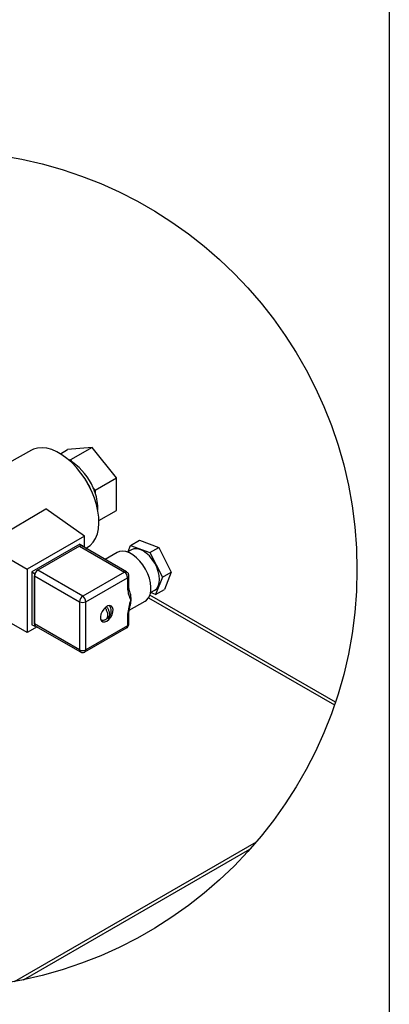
# Model space of a CAD drawing. Header units: inches. Extents: x 3 to 129, y 3 to 99.
# Tile 18 of 30: x 118 to 129, y 21 to 51. Entities that reach past the tile are written whole.
import ezdxf

# ---------------------------------------------------------------- set-up
doc = ezdxf.new("R2010")
doc.units = ezdxf.units.IN
doc.header["$LTSCALE"] = 12
doc.header["$MEASUREMENT"] = 0
doc.layers.add('SLD-DEFPOINTS', color=7, linetype='Continuous')
doc.layers.add('TEXT', color=140, linetype='Continuous', lineweight=25)

msp = doc.modelspace()

# ---------------------------------------------------------------- linework, layer by layer
for p, q in [((118.852, 37.59), (119.074, 37.718)), ((119.828, 37.785), (119.074, 37.718)), ((119.828, 37.785), (119.167, 37.404)), ((120.582, 36.847), (119.828, 37.785)), ((117.957, 37.7), (116.035, 36.623)), ((119.111, 37.399), (119.167, 37.404)), ((119.227, 37.33), (119.167, 37.404)), ((119.922, 36.466), (120.582, 36.847)), ((120.582, 35.842), (120.582, 36.847)), ((119.922, 36.466), (119.862, 36.54)), ((119.922, 36.466), (119.922, 36.387)), ((116.895, 34.999), (118.401, 35.894)), ((119.596, 35.044), (118.401, 35.894)), ((120.041, 35.529), (120.582, 35.842)), ((119.596, 35.044), (117.828, 34.024)), ((119.596, 34.692), (119.596, 35.044)), ((119.454, 34.799), (117.97, 33.942)), ((119.44, 34.734), (118.153, 33.991)), ((119.44, 34.734), (120.826, 33.934)), ((119.454, 34.799), (119.539, 34.75)), ((120.896, 33.941), (119.51, 34.741)), ((119.539, 34.75), (119.517, 34.737)), ((119.539, 34.724), (119.539, 34.75)), ((119.636, 34.668), (119.689, 34.7)), ((120.938, 34.566), (121.015, 34.761)), ((121.015, 34.761), (121.291, 34.921)), ((121.015, 34.761), (121.61, 34.536)), ((121.291, 34.921), (121.886, 34.695)), ((121.61, 34.536), (121.886, 34.695)), ((121.886, 34.695), (122.272, 33.936)), ((116.895, 34.563), (117.828, 34.024)), ((120.6, 34.541), (120.229, 34.326)), ((121.041, 34.626), (120.915, 34.553)), ((121.61, 34.536), (121.997, 33.776)), ((117.828, 34.024), (117.828, 32.064)), ((117.97, 33.942), (117.97, 32.309)), ((117.97, 33.942), (118.054, 33.893)), ((118.078, 33.907), (118.054, 33.893)), ((118.054, 33.893), (118.054, 32.26)), ((118.054, 33.82), (119.44, 33.02)), ((118.054, 32.334), (118.054, 33.82)), ((119.539, 33.191), (118.153, 33.991)), ((120.826, 33.934), (119.539, 33.191)), ((120.966, 33.462), (120.966, 33.82)), ((121.997, 33.776), (121.788, 33.243)), ((121.997, 33.776), (122.272, 33.936)), ((122.272, 33.936), (122.063, 33.402)), ((119.638, 33.02), (120.925, 33.762)), ((120.925, 33.762), (120.925, 33.405)), ((127.34, 29.92), (121.614, 33.226)), ((121.788, 33.243), (121.634, 33.301)), ((121.635, 33.306), (121.761, 33.378)), ((121.788, 33.243), (122.063, 33.402)), ((119.44, 33.02), (119.44, 31.533)), ((119.638, 31.533), (119.638, 33.02)), ((120.966, 32.691), (121.003, 32.905)), ((120.978, 32.756), (121.467, 33.039)), ((121.024, 33.077), (121, 32.898)), ((121.574, 33.144), (127.311, 29.832)), ((117.828, 32.064), (116.895, 32.603)), ((120.246, 32.812), (120.246, 32.85)), ((120.925, 32.634), (120.925, 32.276)), ((120.966, 32.334), (120.966, 32.691)), ((118.054, 32.26), (117.97, 32.309)), ((119.44, 31.533), (118.054, 32.334)), ((118.054, 32.26), (118.078, 32.273)), ((118.083, 32.269), (119.469, 31.469)), ((120.925, 32.276), (119.638, 31.533)), ((118.134, 32.24), (117.828, 32.064)), ((119.609, 31.469), (120.896, 32.212)), ((124.891, 25.588), (117.429, 21.281)), ((117.714, 21.337), (124.7, 25.37))]:
    msp.add_line(p, q)
at = {"flags": 128}
for points in [[(119.689, 34.7), (119.774, 34.761), (119.864, 34.858), (119.937, 34.977), (119.991, 35.116), (120.026, 35.272), (120.041, 35.444), (120.036, 35.628), (120.011, 35.821), (119.966, 36.021), (119.903, 36.223), (119.821, 36.425), (119.723, 36.624), (119.611, 36.815), (119.485, 36.996), (119.348, 37.164), (119.203, 37.316), (119.051, 37.449), (118.895, 37.562), (118.738, 37.653), (118.583, 37.72), (118.431, 37.761), (118.285, 37.777), (118.148, 37.767), (118.023, 37.731), (117.957, 37.7)], [(121.467, 33.039), (121.513, 33.072), (121.573, 33.143), (121.617, 33.234), (121.641, 33.344), (121.646, 33.468), (121.631, 33.602), (121.597, 33.743), (121.545, 33.884), (121.477, 34.023), (121.394, 34.154), (121.299, 34.274), (121.197, 34.378), (121.088, 34.463), (120.979, 34.527), (120.87, 34.566), (120.767, 34.581), (120.673, 34.57), (120.6, 34.541)], [(121.761, 33.378), (121.761, 33.378), (121.824, 33.431), (121.872, 33.505), (121.9, 33.599), (121.91, 33.708), (121.9, 33.828), (121.872, 33.955), (121.824, 34.084), (121.761, 34.21), (121.684, 34.328), (121.596, 34.433), (121.5, 34.521), (121.401, 34.59), (121.302, 34.636), (121.206, 34.658), (121.118, 34.654), (121.041, 34.626)], [(120.218, 32.396), (120.282, 32.421), (120.346, 32.47), (120.403, 32.539), (120.446, 32.619), (120.472, 32.702), (120.478, 32.78), (120.462, 32.843), (120.426, 32.885), (120.375, 32.902), (120.314, 32.891), (120.249, 32.853), (120.188, 32.794), (120.137, 32.718), (120.102, 32.635), (120.086, 32.554), (120.091, 32.482), (120.117, 32.429), (120.161, 32.399), (120.218, 32.396)]]:
    msp.add_lwpolyline(points, dxfattribs=at)
for centre, radius, start, end in [((118.61, 36.399), 1.117, 56.4866, 63.519), ((118.162, 35.824), 1.844, 22.8356, 54.7535), ((117.686, 35.543), 2.308, 24.8324, 35.1621), ((118.107, 35.771), 1.916, 18.7521, 23.6599), ((118.573, 35.904), 1.432, 358.0642, 19.6894), ((119.481, 34.677), 0.0704, 65.693, 125.6175), ((118.269, 33.81), 0.215, 122.6056, 177.3942), ((120.867, 33.881), 0.0671, 63.9763, 127.2738), ((120.71, 33.753), 0.215, 2.6057, 57.3945), ((120.898, 33.826), 0.069, 293.7005, 355.0356), ((120.896, 33.469), 0.0704, 294.3752, 354.3045), ((119.655, 33.01), 0.215, 122.6058, 177.3946), ((119.423, 33.01), 0.215, 2.6051, 57.3951), ((119.539, 33.211), 0.215, 242.6097, 297.3903), ((120.898, 32.697), 0.0689, 293.646, 355.2795), ((118.12, 32.325), 0.0665, 172.4322, 236.256), ((120.859, 32.268), 0.0671, 304.0278, 7.284), ((120.896, 32.341), 0.0704, 294.3753, 354.3044), ((119.539, 31.725), 0.215, 242.6095, 297.3905), ((119.51, 31.527), 0.0705, 174.3838, 234.2439), ((119.569, 31.526), 0.0693, 305.1173, 6.1792)]:
    msp.add_arc(centre, radius, start, end)
for points, knots in [([(120.965, 33.82), (120.964, 33.836), (120.961, 33.868), (120.936, 33.912), (120.909, 33.931), (120.896, 33.941)], [0, 0, 0, 0, 0.328841, 0.671033, 1, 1, 1, 1]), ([(120.982, 33.359), (120.977, 33.378), (120.968, 33.412), (120.967, 33.447), (120.966, 33.462)], [0, 0, 0, 0, 0.561572, 1, 1, 1, 1]), ([(120.925, 33.405), (120.933, 33.345), (120.947, 33.229), (120.999, 33.126), (121.024, 33.077)], [0, 0, 0, 0, 0.526254, 1, 1, 1, 1]), ([(120.974, 33.369), (120.983, 33.343), (121.016, 33.25), (121.021, 33.15), (121.024, 33.077)], [0, 0, 0, 0, 0.269889, 1, 1, 1, 1]), ([(120.272, 32.868), (120.282, 32.856), (120.311, 32.819), (120.342, 32.749), (120.363, 32.667), (120.363, 32.591), (120.341, 32.531), (120.305, 32.497), (120.281, 32.495), (120.276, 32.494)], [0, 0, 0, 0, 0.110569, 0.322745, 0.52087, 0.692927, 0.835395, 0.959546, 1, 1, 1, 1]), ([(120.317, 32.511), (120.334, 32.526), (120.369, 32.558), (120.405, 32.624), (120.424, 32.702), (120.419, 32.785), (120.397, 32.854), (120.369, 32.887), (120.36, 32.898)], [0, 0, 0, 0, 0.152335, 0.328053, 0.512594, 0.703361, 0.900305, 1, 1, 1, 1]), ([(121.024, 33.077), (121, 33.002), (120.952, 32.857), (120.934, 32.707), (120.925, 32.634)], [0, 0, 0, 0, 0.517399, 1, 1, 1, 1]), ([(120.243, 32.471), (120.247, 32.471), (120.268, 32.474), (120.298, 32.512), (120.317, 32.574), (120.313, 32.652), (120.289, 32.734), (120.26, 32.796), (120.235, 32.827), (120.231, 32.833)], [0, 0, 0, 0, 0.022386, 0.156205, 0.312605, 0.500827, 0.715305, 0.942345, 1, 1, 1, 1]), ([(120.105, 32.453), (120.107, 32.452), (120.119, 32.449), (120.132, 32.449), (120.143, 32.45)], [0, 0, 0, 0, 0.17122, 1, 1, 1, 1]), ([(120.143, 32.45), (120.171, 32.451), (120.206, 32.454), (120.238, 32.467), (120.244, 32.469)], [0, 0, 0, 0, 0.806867, 1, 1, 1, 1]), ([(120.896, 32.213), (120.897, 32.213), (120.911, 32.22), (120.934, 32.241), (120.958, 32.28), (120.969, 32.314), (120.966, 32.332), (120.966, 32.333)], [0, 0, 0, 0, 0.031353, 0.314847, 0.628856, 0.969557, 1, 1, 1, 1]), ([(119.469, 31.469), (119.469, 31.469), (119.478, 31.462), (119.503, 31.454), (119.527, 31.452), (119.539, 31.451)], [0, 0, 0, 0, 0.002715, 0.47928, 1, 1, 1, 1]), ([(119.539, 31.451), (119.557, 31.452), (119.582, 31.455), (119.603, 31.466), (119.609, 31.47)], [0, 0, 0, 0, 0.724476, 1, 1, 1, 1])]:
    msp.add_open_spline(points, degree=3, knots=knots)
at = {"layer": 'SLD-DEFPOINTS'}
msp.add_circle((115.056, 34.009), 12.946, dxfattribs=at)
at = {"layer": 'TEXT'}
msp.add_line((129, 99), (129, 3), dxfattribs=at)

doc.saveas('drawing.dxf')
